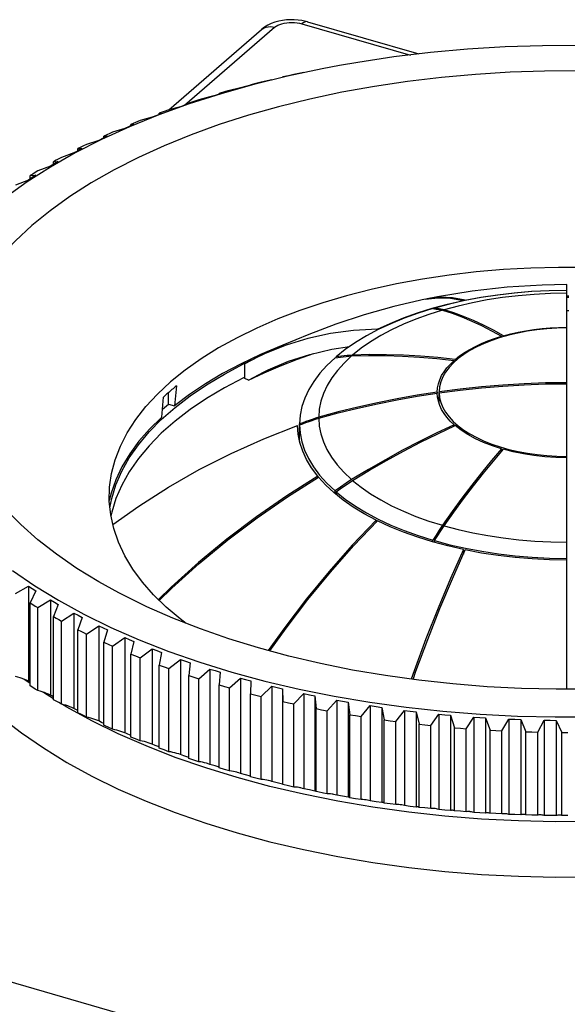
# Model space of a CAD drawing. Header units: millimetres. Extents: x 0 to 210, y 0 to 297.
# Tile 16 of 20: x 94 to 106, y 233 to 256. Entities that reach past the tile are written whole.
import ezdxf

# ---------------------------------------------------------------- set-up
doc = ezdxf.new("R2010")
doc.units = ezdxf.units.MM
doc.header["$LTSCALE"] = 19.36
doc.layers.get('0').update_dxf_attribs({"linetype": 'CONTINUOUS'})

msp = doc.modelspace()

# ---------------------------------------------------------------- linework, layer by layer
at = {"color": 7, "linetype": 'Continuous'}
for p, q in [((100.18878, 255.51257), (100.10342, 255.53081)), ((100.22563, 255.50261), (100.18878, 255.51257)), ((100.22547, 255.50266), (102.74442, 254.7755)), ((97.09589, 253.51312), (99.19173, 255.32817)), ((100.56306, 254.44235), (99.78014, 254.2759)), ((100.95019, 254.51528), (100.56306, 254.44235)), ((99.78014, 254.2759), (99.01713, 254.08775)), ((99.42155, 254.19262), (99.18622, 254.14142)), ((99.79797, 254.28568), (99.67462, 254.2579)), ((99.9218, 254.31292), (99.79797, 254.28568)), ((100.14746, 254.35808), (99.9218, 254.31292)), ((99.01713, 254.08775), (98.27648, 253.87854)), ((98.71395, 254.00838), (98.46961, 253.9509)), ((98.83259, 254.04091), (98.71395, 254.00838)), ((98.95123, 254.0728), (98.83259, 254.04091)), ((99.06542, 254.11097), (98.9491, 254.08103)), ((99.18622, 254.14142), (99.06542, 254.11097)), ((98.27648, 253.87854), (97.56049, 253.64889)), ((97.77392, 253.7419), (97.66014, 253.7053)), ((98.02661, 253.80588), (97.77392, 253.7419)), ((98.14172, 253.84147), (98.02661, 253.80588)), ((98.25682, 253.87642), (98.14172, 253.84147)), ((98.35215, 253.91734), (98.23529, 253.88326)), ((98.23529, 253.86992), (98.23529, 253.88326)), ((98.23529, 253.88326), (98.24251, 253.88103)), ((98.24251, 253.88103), (98.24969, 253.87875)), ((98.24969, 253.87875), (98.25682, 253.87642)), ((97.56049, 253.64889), (96.87141, 253.39955)), ((97.10106, 253.51497), (96.99126, 253.47545)), ((97.36141, 253.58568), (97.10106, 253.51497)), ((97.47266, 253.62423), (97.36141, 253.58568)), ((97.58392, 253.66214), (97.47266, 253.62423)), ((97.66014, 253.7053), (97.547, 253.66822)), ((97.547, 253.64963), (97.547, 253.66822)), ((97.547, 253.66822), (97.55939, 253.66624)), ((97.55939, 253.66624), (97.57169, 253.66422)), ((97.57169, 253.66422), (97.58392, 253.66214)), ((96.87141, 253.39955), (96.21139, 253.13128)), ((96.45287, 253.27075), (96.34736, 253.22841)), ((96.72016, 253.34836), (96.45287, 253.27075)), ((96.82727, 253.38977), (96.72016, 253.34836)), ((96.93437, 253.43055), (96.82727, 253.38977)), ((96.99126, 253.47545), (96.88216, 253.43545)), ((96.88216, 253.41074), (96.88216, 253.43545)), ((96.88216, 253.43545), (96.90839, 253.43306)), ((96.90839, 253.43306), (96.93437, 253.43055)), ((96.21139, 253.13128), (95.58249, 252.84494)), ((96.10464, 253.0946), (95.83114, 253.0099)), ((96.2073, 253.13875), (96.10464, 253.0946)), ((96.30995, 253.18227), (96.2073, 253.13875)), ((96.34736, 253.22841), (96.2426, 253.18561)), ((96.2426, 253.15379), (96.2426, 253.18561)), ((96.2426, 253.18561), (96.27644, 253.18401)), ((96.27644, 253.18401), (96.30995, 253.18227)), ((95.58249, 252.84494), (94.98669, 252.54142)), ((95.51652, 252.82507), (95.23756, 252.73314)), ((95.61445, 252.87185), (95.51652, 252.82507)), ((95.71237, 252.918), (95.61445, 252.87185)), ((95.69674, 252.94975), (95.63006, 252.91938)), ((95.63006, 252.87924), (95.63006, 252.91938)), ((95.63006, 252.91938), (95.68512, 252.91852)), ((95.68512, 252.91852), (95.71237, 252.918)), ((95.76376, 252.97992), (95.69674, 252.94975)), ((95.83114, 253.0099), (95.76376, 252.97992)), ((95.10964, 252.66955), (95.04624, 252.63748)), ((95.04624, 252.58763), (95.04624, 252.63748)), ((95.14328, 252.63845), (95.05035, 252.5898)), ((95.17341, 252.70144), (95.10964, 252.66955)), ((95.23756, 252.73314), (95.17341, 252.70144)), ((94.98669, 252.54142), (94.42584, 252.22166)), ((94.61303, 252.40789), (94.55268, 252.37438)), ((94.67376, 252.44123), (94.61303, 252.40789)), ((94.95742, 252.54052), (94.67376, 252.44123)), ((95.05035, 252.5898), (94.95742, 252.54052)), ((94.42584, 252.22166), (93.9017, 251.88667)), ((94.42887, 252.24173), (94.1413, 252.13496)), ((94.51655, 252.29338), (94.42887, 252.24173)), ((94.55268, 252.37438), (94.49272, 252.34069)), ((94.49272, 252.2794), (94.49272, 252.34069)), ((94.60423, 252.34439), (94.51655, 252.29338)), ((94.01451, 251.98339), (93.93232, 251.92952)), ((94.02737, 252.06503), (93.97102, 252.02982)), ((93.97102, 252.02982), (94.09669, 252.03663)), ((93.97102, 251.95496), (93.97102, 252.02982)), ((94.09669, 252.03663), (94.01451, 251.98339)), ((94.08413, 252.10008), (94.02737, 252.06503)), ((94.1413, 252.13496), (94.08413, 252.10008)), ((93.9017, 251.88667), (93.41593, 251.53749)), ((93.93232, 251.92952), (93.64161, 251.81518)), ((106.0809, 240.43012), (106.0809, 249.56905)), ((104.14376, 249.27487), (103.78335, 249.20672)), ((106.1259, 249.30764), (106.0809, 249.30764)), ((106.0809, 249.28598), (106.1259, 249.28661)), ((102.93266, 249.24657), (102.90872, 249.2397)), ((103.74922, 249.199), (103.74922, 249.20769)), ((103.79079, 249.2163), (103.79079, 249.20813)), ((103.05769, 249.0268), (103.09666, 249.02092)), ((103.09666, 249.02092), (103.09666, 249.03805)), ((103.09666, 249.02092), (103.12918, 249.01572)), ((103.12918, 249.01572), (103.16503, 249.00963)), ((103.23992, 249.01442), (103.204, 249.02088)), ((106.1259, 248.97484), (106.0809, 248.97421)), ((101.80776, 248.55907), (101.80776, 248.54305)), ((104.77283, 248.42605), (104.57666, 248.37054)), ((104.61021, 248.38003), (104.61021, 248.4005)), ((104.64918, 248.41175), (104.64918, 248.39106)), ((100.87307, 247.915), (100.87307, 247.93449)), ((101.246, 247.97566), (101.18354, 247.96965)), ((98.7849, 247.77554), (99.0424, 247.89623)), ((99.08544, 247.91904), (98.81669, 247.7766)), ((98.81669, 247.44788), (98.81669, 247.7766)), ((100.85057, 247.915), (100.91242, 247.92272)), ((103.63064, 247.8962), (103.52023, 247.79804)), ((103.53962, 247.81528), (103.53962, 247.85697)), ((103.56212, 247.87646), (103.56212, 247.83528)), ((98.89938, 247.40653), (99.24751, 247.59487)), ((98.89938, 247.40653), (99.25102, 247.57349)), ((97.27037, 247.27899), (97.23012, 246.83075)), ((98.81669, 247.47866), (98.78491, 247.46377)), ((98.89938, 247.40653), (98.81669, 247.44788)), ((97.09144, 246.87078), (97.09144, 247.12797)), ((103.15599, 247.14111), (103.15599, 247.11861)), ((103.20099, 246.87719), (103.20099, 247.14753)), ((96.93762, 246.57743), (96.97787, 247.02568)), ((96.95321, 246.75108), (97.09144, 246.87078)), ((97.09144, 246.87078), (97.23012, 246.83075)), ((103.25589, 246.74927), (103.21333, 246.84036)), ((100.12236, 246.44845), (100.05095, 246.42288)), ((100.05095, 246.40038), (100.12236, 246.42595)), ((100.05095, 246.05971), (100.05095, 246.42288)), ((100.05095, 246.40038), (100.0644, 246.20963)), ((100.48156, 246.57171), (100.40944, 246.54767)), ((100.40944, 246.52517), (100.48156, 246.54921)), ((103.17033, 246.19998), (103.56212, 246.38327)), ((103.51916, 246.47556), (103.62966, 246.37715)), ((103.53962, 246.40275), (103.53962, 246.37274)), ((100.0644, 246.20963), (100.10214, 246.0187)), ((100.05389, 246.01789), (100.05095, 246.05971)), ((104.42299, 245.58189), (104.64918, 245.84797)), ((104.61021, 245.85922), (104.61021, 245.80213)), ((100.36344, 245.45173), (100.50089, 245.26658)), ((101.60316, 245.39381), (101.2235, 245.16474)), ((99.7758, 244.7752), (100.4787, 245.21825)), ((100.46148, 245.23903), (100.46148, 245.20739)), ((101.0987, 245.08033), (100.97439, 244.99483)), ((100.99689, 244.97535), (101.1212, 245.06084)), ((101.2235, 245.16474), (101.0987, 245.08033)), ((101.1212, 245.06084), (101.246, 245.14526)), ((101.03207, 244.70263), (100.82502, 244.86905)), ((100.97439, 244.99483), (100.85057, 244.90826)), ((100.85057, 244.84852), (100.85057, 244.90826)), ((100.87307, 244.88877), (100.99689, 244.97535)), ((100.87307, 244.88877), (100.87307, 244.83043)), ((101.55661, 244.41417), (101.82365, 244.27175)), ((103.4922, 244.44106), (103.273, 244.13175)), ((101.26978, 243.66514), (101.80776, 244.23161)), ((101.77594, 244.24752), (101.77594, 244.1981)), ((103.20095, 244.02097), (103.12918, 243.9092)), ((103.16815, 243.89795), (103.23992, 244.00972)), ((103.273, 244.13175), (103.20095, 244.02097)), ((103.23992, 244.00972), (103.31197, 244.1205)), ((103.3931, 243.66432), (103.04816, 243.75692)), ((103.12918, 243.9092), (103.05769, 243.79647)), ((103.05769, 243.75436), (103.05769, 243.79647)), ((103.09666, 243.78522), (103.16815, 243.89795)), ((103.09666, 243.78522), (103.09666, 243.7439)), ((103.74922, 243.58299), (103.3931, 243.66432)), ((103.49964, 242.92545), (103.79079, 243.57438)), ((103.74922, 243.58299), (103.74922, 243.48171)), ((93.64161, 242.59394), (93.93232, 242.76049)), ((93.93232, 242.76049), (93.93232, 240.60892)), ((93.93232, 242.76049), (94.01451, 242.70726)), ((94.09669, 242.65339), (93.97102, 242.37929)), ((94.01451, 242.70726), (94.09669, 242.65339)), ((93.97102, 240.50439), (93.97102, 242.37929)), ((93.97102, 242.37929), (94.02737, 242.34408)), ((94.1413, 242.27416), (94.42887, 242.44828)), ((94.42887, 242.44828), (94.42887, 240.29671)), ((94.42887, 242.44828), (94.51655, 242.39727)), ((94.51655, 242.39727), (94.60423, 242.34562)), ((94.02737, 242.34408), (94.08413, 242.30904)), ((94.08413, 242.30904), (94.1413, 242.27416)), ((94.1413, 240.39927), (94.1413, 242.27416)), ((94.60423, 242.34562), (94.49272, 242.06843)), ((94.67376, 241.96789), (94.95742, 242.14949)), ((94.95742, 242.14949), (94.95742, 239.99792)), ((94.95742, 242.14949), (95.05035, 242.10085)), ((94.49272, 240.19353), (94.49272, 242.06843)), ((94.49272, 242.06843), (94.55268, 242.03474)), ((94.55268, 242.03474), (94.61303, 242.00123)), ((94.61303, 242.00123), (94.67376, 241.96789)), ((94.67376, 240.093), (94.67376, 241.96789)), ((95.14328, 242.05157), (95.04624, 241.77164)), ((95.05035, 242.10085), (95.14328, 242.05157)), ((95.04624, 239.89674), (95.04624, 241.77164)), ((95.04624, 241.77164), (95.10964, 241.73956)), ((95.10964, 241.73956), (95.17341, 241.70768)), ((95.17341, 241.70768), (95.23756, 241.67598)), ((95.23756, 241.67597), (95.51652, 241.86494)), ((95.51652, 241.86494), (95.51652, 239.71337)), ((95.51652, 241.86494), (95.61445, 241.8188)), ((95.61445, 241.8188), (95.71237, 241.77202)), ((95.71237, 241.77202), (95.63006, 241.48974)), ((95.23756, 239.80109), (95.23756, 241.67597)), ((95.63006, 239.61484), (95.63006, 241.48974)), ((95.83114, 241.39921), (96.10464, 241.59542)), ((96.10464, 241.59542), (96.10464, 239.44384)), ((96.10464, 241.59542), (96.2073, 241.5519)), ((96.2073, 241.5519), (96.30995, 241.50774)), ((96.30995, 241.50774), (96.2426, 241.2235)), ((95.73021, 241.44426), (95.83114, 241.39921)), ((95.83114, 239.52433), (95.83114, 241.39921)), ((96.45287, 241.13837), (96.72016, 241.34165)), ((96.72016, 241.34165), (96.72016, 239.19008)), ((96.72016, 241.34165), (96.82727, 241.30088)), ((96.82727, 241.30088), (96.93437, 241.25947)), ((96.93437, 241.25947), (96.88216, 240.97366)), ((96.2426, 239.34861), (96.2426, 241.2235)), ((96.2426, 241.2235), (96.34736, 241.18071)), ((96.34736, 241.18071), (96.45287, 241.13837)), ((96.45287, 239.26348), (96.45287, 241.13837)), ((97.10106, 240.89414), (97.36141, 241.10434)), ((97.36141, 241.10434), (97.36141, 238.95276)), ((97.36141, 241.10434), (97.47266, 241.06642)), ((97.47266, 241.06642), (97.58392, 241.02787)), ((96.88216, 239.09877), (96.88216, 240.97366)), ((96.88216, 240.97366), (96.99126, 240.93367)), ((96.99126, 240.93367), (97.10106, 240.89414)), ((97.10106, 239.01926), (97.10106, 240.89414)), ((97.58392, 241.02787), (97.547, 240.7409)), ((97.77392, 240.66722), (98.02661, 240.88413)), ((98.02661, 240.88413), (98.02661, 238.73255)), ((98.02661, 240.88413), (98.14172, 240.84918)), ((98.14172, 240.84918), (98.25682, 240.81359)), ((98.25682, 240.81359), (98.23529, 240.52586)), ((93.97102, 240.55681), (93.82504, 240.65767)), ((93.97102, 240.58343), (93.93232, 240.60892)), ((97.547, 238.866), (97.547, 240.7409)), ((97.547, 240.7409), (97.66014, 240.70381)), ((97.66014, 240.70381), (97.77392, 240.66722)), ((97.77392, 238.79233), (97.77392, 240.66722)), ((98.46961, 240.45821), (98.71395, 240.68163)), ((98.71395, 240.68163), (98.71395, 238.53006)), ((98.71395, 240.68163), (98.83259, 240.64974)), ((98.83259, 240.64974), (98.95123, 240.61721)), ((98.95123, 240.61721), (98.94514, 240.32912)), ((94.02737, 240.46922), (93.97102, 240.50443)), ((94.08413, 240.43417), (94.02737, 240.46922)), ((94.1413, 240.39929), (94.08413, 240.43417)), ((98.23529, 238.65096), (98.23529, 240.52586)), ((98.23529, 240.52586), (98.35215, 240.49178)), ((98.35215, 240.49178), (98.46961, 240.45821)), ((98.46961, 238.58333), (98.46961, 240.45821)), ((99.18622, 240.2677), (99.42155, 240.49739)), ((99.42155, 240.49739), (99.42155, 238.34582)), ((99.42155, 240.49739), (99.5434, 240.46865)), ((99.5434, 240.46865), (99.66524, 240.43927)), ((99.66524, 240.43927), (99.67462, 240.15122)), ((99.66524, 240.43927), (99.66524, 238.2877)), ((94.55268, 240.15988), (94.49272, 240.19356)), ((94.61303, 240.12636), (94.55268, 240.15988)), ((98.94514, 238.45422), (98.94514, 240.32912)), ((98.94514, 240.32912), (99.06542, 240.29814)), ((99.06542, 240.29814), (99.18622, 240.2677)), ((99.18622, 238.39281), (99.18622, 240.2677)), ((99.67462, 238.27632), (99.67462, 240.15122)), ((99.67462, 240.15122), (99.79797, 240.12344)), ((99.9218, 240.0962), (100.14746, 240.33193)), ((100.14746, 240.33193), (100.14746, 238.18035)), ((100.14746, 240.33193), (100.27218, 240.30641)), ((100.27218, 240.30641), (100.3969, 240.28027)), ((100.3969, 240.28027), (100.42172, 239.99266)), ((100.3969, 240.28027), (100.3969, 238.12869)), ((100.67432, 239.94418), (100.88969, 240.18568)), ((100.88969, 240.18568), (100.88969, 238.03411)), ((100.88969, 240.18568), (101.01695, 240.16347)), ((101.01695, 240.16347), (101.1442, 240.14062)), ((94.67376, 240.09303), (94.61303, 240.12636)), ((99.79797, 240.12344), (99.9218, 240.0962)), ((99.9218, 238.22131), (99.9218, 240.0962)), ((100.42172, 238.11776), (100.42172, 239.99266)), ((100.42172, 239.99266), (100.5478, 239.96814)), ((100.5478, 239.96814), (100.67432, 239.94418)), ((100.67432, 238.06929), (100.67432, 239.94418)), ((101.1442, 240.14062), (101.1442, 237.98905)), ((101.1442, 240.14062), (101.18439, 239.85386)), ((101.44171, 239.81206), (101.64622, 240.05906)), ((101.64622, 240.05906), (101.64622, 237.90749)), ((101.64622, 240.05906), (101.77566, 240.04021)), ((101.77566, 240.04021), (101.9051, 240.02072)), ((101.9051, 240.02072), (101.9051, 237.86915)), ((101.9051, 240.02072), (101.96054, 239.73522)), ((102.22189, 239.7002), (102.41496, 239.95241)), ((102.41496, 239.95241), (102.41496, 237.80084)), ((102.41496, 239.95241), (102.54623, 239.93697)), ((102.54623, 239.93697), (102.6775, 239.9209)), ((95.10964, 239.8647), (95.04624, 239.89677)), ((95.17341, 239.83281), (95.10964, 239.8647)), ((95.23756, 239.80111), (95.17341, 239.83281)), ((95.95566, 239.42508), (95.3584, 239.71818)), ((95.58182, 239.68204), (95.51652, 239.71337)), ((101.18439, 239.85387), (101.31287, 239.83268)), ((101.18439, 237.97897), (101.18439, 239.85386)), ((101.31287, 239.83268), (101.44171, 239.81206)), ((101.44171, 237.93717), (101.44171, 239.81206)), ((101.96054, 237.86032), (101.96054, 239.73522)), ((101.96054, 239.73522), (102.09106, 239.71743)), ((102.09106, 239.71743), (102.22189, 239.7002)), ((102.6775, 239.9209), (102.6775, 237.76932)), ((102.6775, 239.9209), (102.74805, 239.63704)), ((103.01271, 239.60892), (103.19381, 239.86602)), ((103.19381, 239.86602), (103.19381, 237.71445)), ((103.19381, 239.86602), (103.32655, 239.85404)), ((103.32655, 239.85404), (103.45929, 239.84142)), ((103.45929, 239.84142), (103.45929, 237.68985)), ((103.45929, 239.84142), (103.54475, 239.55961)), ((103.81199, 239.53845), (103.98064, 239.80014)), ((103.98064, 239.80014), (103.98064, 237.64856)), ((103.98064, 239.80014), (104.11448, 239.79164)), ((104.11448, 239.79164), (104.24833, 239.78252)), ((104.24833, 239.78252), (104.24833, 237.63094)), ((104.24833, 239.78252), (104.34847, 239.50313)), ((104.61756, 239.48899), (104.77328, 239.75493)), ((104.77328, 239.75493), (104.77328, 237.60335)), ((104.77328, 239.75493), (104.90787, 239.74995)), ((104.90787, 239.74995), (105.04245, 239.74434)), ((105.04245, 239.74434), (105.04245, 237.59276)), ((105.04245, 239.74434), (105.157, 239.46777)), ((105.4272, 239.46069), (105.56957, 239.73052)), ((105.56957, 239.73052), (105.56957, 237.57895)), ((105.56957, 239.73052), (105.70453, 239.72907)), ((105.70453, 239.72907), (105.83948, 239.72699)), ((105.83948, 239.72699), (105.83948, 237.57542)), ((105.83948, 239.72699), (105.96812, 239.4536)), ((95.63006, 239.65912), (95.58182, 239.68204)), ((95.83114, 239.52435), (95.73021, 239.56939)), ((102.22189, 237.82532), (102.22189, 239.7002)), ((102.74805, 237.76215), (102.74805, 239.63704)), ((102.74805, 239.63704), (102.88025, 239.62269)), ((102.88025, 239.62269), (103.01271, 239.60892)), ((103.01271, 237.73403), (103.01271, 239.60892)), ((103.54475, 237.68471), (103.54475, 239.55961)), ((103.54475, 239.55961), (103.67828, 239.54874)), ((103.67828, 239.54874), (103.81199, 239.53845)), ((103.81199, 237.66356), (103.81199, 239.53845)), ((104.34847, 237.62824), (104.34847, 239.50313)), ((104.34847, 239.50313), (104.48295, 239.49577)), ((104.48295, 239.49577), (104.61756, 239.48899)), ((104.61756, 237.61411), (104.61756, 239.48899)), ((96.58485, 239.14919), (95.95566, 239.42508)), ((96.14433, 239.42665), (96.10464, 239.44384)), ((96.2415, 239.38505), (96.14433, 239.42665)), ((96.34736, 239.30584), (96.2426, 239.34864)), ((96.45287, 239.2635), (96.34736, 239.30584)), ((105.157, 237.59287), (105.157, 239.46777)), ((105.157, 239.46777), (105.29207, 239.46393)), ((105.29207, 239.46393), (105.4272, 239.46069)), ((105.4272, 237.5858), (105.4272, 239.46069)), ((105.96812, 237.57871), (105.96812, 239.4536)), ((105.96812, 239.4536), (106.1034, 239.45331)), ((97.244, 238.89137), (96.58485, 239.14919)), ((96.72016, 239.19008), (96.69969, 239.19835)), ((96.79158, 239.16233), (96.72016, 239.19008)), ((96.88216, 239.12764), (96.79158, 239.16233)), ((96.99126, 239.0588), (96.88216, 239.0988)), ((97.10106, 239.01928), (96.99126, 239.0588)), ((97.93102, 238.65243), (97.244, 238.89137)), ((97.36141, 238.95276), (97.32178, 238.96766)), ((97.43559, 238.92692), (97.36141, 238.95276)), ((97.54683, 238.88883), (97.43559, 238.92692)), ((97.66014, 238.82895), (97.547, 238.86604)), ((97.77392, 238.79236), (97.66014, 238.82895)), ((98.64375, 238.43313), (97.93102, 238.65243)), ((98.14172, 238.69689), (98.02661, 238.73255)), ((98.23529, 238.66849), (98.14172, 238.69689)), ((98.35215, 238.61692), (98.23529, 238.65099)), ((98.46961, 238.58335), (98.35215, 238.61692)), ((98.83259, 238.49745), (98.71395, 238.53006)), ((98.94514, 238.46726), (98.83259, 238.49745)), ((99.06542, 238.42328), (98.94514, 238.45425)), ((99.18622, 238.39284), (99.06542, 238.42328)), ((99.5434, 238.31637), (99.42155, 238.34582)), ((99.66524, 238.2877), (99.5434, 238.31637)), ((99.79797, 238.24858), (99.67462, 238.27636)), ((99.9218, 238.22133), (99.79797, 238.24858)), ((100.27218, 238.15413), (100.14746, 238.18035)), ((100.3969, 238.12869), (100.27218, 238.15413)), ((100.40077, 238.13185), (100.3969, 238.12869)), ((100.67432, 238.06932), (100.58993, 238.08523)), ((101.01695, 238.01118), (100.88969, 238.03411)), ((101.1442, 237.98905), (101.01695, 238.01118)), ((101.15046, 237.99233), (101.1442, 237.98905)), ((101.31287, 237.95782), (101.18439, 237.979)), ((101.44171, 237.9372), (101.31287, 237.95782)), ((101.77566, 237.88792), (101.64622, 237.90749)), ((101.9051, 237.86915), (101.77566, 237.88792)), ((102.09106, 237.84256), (101.96054, 237.86036)), ((102.22189, 237.82534), (102.09106, 237.84256)), ((102.54623, 237.78469), (102.41496, 237.80084)), ((102.6775, 237.76932), (102.54623, 237.78469)), ((102.88025, 237.74783), (102.74805, 237.76218)), ((103.01271, 237.73405), (102.88025, 237.74783)), ((103.32655, 237.70176), (103.19381, 237.71445)), ((103.45929, 237.68985), (103.32655, 237.70176)), ((103.67828, 237.67388), (103.54475, 237.68475)), ((103.81199, 237.66359), (103.67828, 237.67388)), ((104.11448, 237.63936), (103.98064, 237.64856)), ((104.24833, 237.63094), (104.11448, 237.63936)), ((104.48295, 237.62091), (104.34847, 237.62827)), ((104.61756, 237.61413), (104.48295, 237.62091)), ((104.90787, 237.59766), (104.77328, 237.60335)), ((105.04245, 237.59276), (104.90787, 237.59766)), ((105.29207, 237.58907), (105.157, 237.5929)), ((105.4272, 237.58582), (105.29207, 237.58907)), ((105.70453, 237.57679), (105.56957, 237.57895)), ((105.83948, 237.57542), (105.70453, 237.57679)), ((106.1034, 237.57845), (105.96812, 237.57874))]:
    msp.add_line(p, q, dxfattribs=at)
at = {"color": 9, "linetype": 'Continuous'}
for p, q in [((97.45424, 253.61788), (99.48632, 255.37772)), ((100.10066, 255.46002), (102.55148, 254.75253)), ((109.18115, 229.29568), (79.7118, 237.80275))]:
    msp.add_line(p, q, dxfattribs=at)
at = {"color": 7, "linetype": 'Continuous'}
for points in [[(100.10342, 255.53081), (100.01683, 255.54302), (99.92943, 255.54939), (99.84149, 255.55002), (99.75351, 255.54488), (99.66595, 255.53383), (99.57939, 255.51665), (99.49374, 255.49278), (99.41124, 255.46222), (99.33289, 255.42479), (99.26118, 255.38139), (99.19866, 255.33409), (99.19189, 255.32831)], [(111.25662, 254.51528), (110.57352, 254.62959), (109.75387, 254.74352), (108.92272, 254.8343), (108.08273, 254.90162), (107.23654, 254.94529), (106.38684, 254.96516), (105.53628, 254.96118), (104.68752, 254.93336), (103.84322, 254.8818), (103.00602, 254.80664), (102.17854, 254.70813), (101.36336, 254.58658), (100.95019, 254.51528)], [(106.36461, 254.39268), (105.58124, 254.38902), (104.79951, 254.3634), (104.02189, 254.3159), (103.25081, 254.24668), (102.48871, 254.15596), (101.73798, 254.044), (101.00099, 253.91118), (100.28005, 253.7579), (99.57744, 253.58466), (98.89536, 253.39199), (98.23596, 253.1805), (97.60132, 252.95085), (96.99343, 252.70378), (96.41421, 252.44005), (95.86548, 252.1605), (95.34896, 251.86601), (94.86627, 251.5575), (94.41895, 251.23595), (94.00839, 250.90237)], [(99.67462, 254.2579), (99.67304, 254.25673), (99.67147, 254.25556), (99.66991, 254.25437), (99.66835, 254.25317), (99.66679, 254.25196), (99.66524, 254.25074)], [(98.46961, 253.9509), (98.43039, 253.93977), (98.35215, 253.91734)], [(98.94514, 254.08), (98.94617, 254.07883), (98.94719, 254.07765), (98.9482, 254.07646), (98.94922, 254.07525), (98.95023, 254.07403), (98.95123, 254.0728)], [(95.04624, 252.63748), (95.12724, 252.63833), (95.14328, 252.63845)], [(94.49272, 252.34069), (94.58579, 252.34382), (94.60423, 252.34439)], [(95.96883, 242.60608), (95.51752, 242.85585), (95.02338, 243.1598), (94.56409, 243.47712), (94.14111, 243.80682), (93.75576, 244.14785), (93.40927, 244.49916), (93.10272, 244.85963), (92.83707, 245.22813), (92.61317, 245.60349), (92.43171, 245.98454), (92.29327, 246.37008), (92.19829, 246.75889), (92.14705, 247.14976), (92.13973, 247.54144), (92.17634, 247.93271), (92.25678, 248.32234), (92.38078, 248.7091), (92.54795, 249.09178), (92.75778, 249.46916), (93.00959, 249.84006), (93.3026, 250.20333), (93.63589, 250.5578), (94.00839, 250.90237)], [(106.52016, 249.95388), (105.89499, 249.95702), (105.27058, 249.94129), (104.6492, 249.90674), (104.03314, 249.85349), (103.42463, 249.78174), (102.82589, 249.69175), (102.23911, 249.58385), (101.66644, 249.45843), (101.10995, 249.31595), (100.57168, 249.15693), (100.0536, 248.98195), (99.55759, 248.79165), (99.08547, 248.58673), (98.63896, 248.36792), (98.21968, 248.13603), (97.82917, 247.89191), (97.46885, 247.63645), (97.14004, 247.37057)], [(106.0809, 249.56907), (105.52263, 249.55837), (104.73433, 249.50947), (103.94866, 249.42099), (103.16284, 249.29214), (102.93265, 249.24662)], [(102.88601, 249.23691), (103.17506, 249.27237), (103.45807, 249.26167), (103.74922, 249.20769)], [(103.79079, 249.2163), (103.49964, 249.27028), (103.21663, 249.28098), (102.93266, 249.24657)], [(106.0809, 249.37138), (105.71038, 249.3645), (105.34514, 249.34572), (104.98447, 249.31515), (104.63085, 249.27326), (104.28631, 249.22053), (103.95118, 249.15726), (103.62655, 249.0839), (103.31197, 249.00041)], [(103.79079, 249.2163), (104.15042, 249.28348), (104.52078, 249.33961), (104.90062, 249.38419), (105.28835, 249.41673), (105.6823, 249.43681), (106.0809, 249.44407)], [(106.0809, 249.43786), (105.68089, 249.4305), (105.28543, 249.41012), (104.89601, 249.37706), (104.5147, 249.33177), (104.14376, 249.27487)], [(102.886, 249.23696), (102.17552, 249.07143), (101.50626, 248.88324), (100.86596, 248.67276), (100.25675, 248.44369), (99.67519, 248.19756), (99.08541, 247.91909)], [(103.04499, 249.03284), (103.39089, 249.1258), (103.74922, 249.20769)], [(103.78335, 249.20672), (103.43379, 249.1276), (103.09666, 249.03805)], [(103.273, 248.98916), (102.96481, 248.89255), (102.67137, 248.78682), (102.39194, 248.67177), (102.128, 248.54803), (101.88044, 248.41598), (101.65027, 248.27621), (101.43905, 248.1296), (101.246, 247.97566)], [(101.80776, 248.55907), (102.09342, 248.69205), (102.39567, 248.81568), (102.71306, 248.92936), (103.04499, 249.03284)], [(103.05769, 249.0268), (102.72605, 248.92292), (102.40896, 248.80871), (102.10781, 248.68474), (101.82342, 248.55141)], [(103.204, 249.02088), (103.16815, 249.02697), (103.13237, 249.03269), (103.09666, 249.03805)], [(103.16503, 249.00963), (103.20095, 249.00317), (103.23694, 248.99635), (103.273, 248.98916)], [(103.31197, 249.00041), (103.27591, 249.0076), (103.23992, 249.01442)], [(103.273, 248.98916), (103.4922, 248.9188), (103.71295, 248.83731)], [(103.75192, 248.84856), (103.53117, 248.93005), (103.31197, 249.00041)], [(103.71295, 248.83731), (103.93531, 248.74465), (104.15907, 248.64092), (104.38401, 248.52621), (104.61021, 248.4005)], [(104.64918, 248.41175), (104.42299, 248.53746), (104.19804, 248.65217), (103.97428, 248.7559), (103.75192, 248.84856)], [(104.64918, 248.41175), (104.81438, 248.45521), (104.98486, 248.49337), (105.15993, 248.52607), (105.33896, 248.55318), (105.52127, 248.57458), (105.70617, 248.59017), (105.89297, 248.59985), (106.0809, 248.60357)], [(101.80776, 248.55907), (101.26978, 248.53058), (100.74684, 248.46113), (100.23824, 248.35053), (99.74608, 248.19933), (99.27246, 248.00808)], [(101.82342, 248.55141), (101.55665, 248.40911), (101.30866, 248.25847), (101.08047, 248.10004), (100.87307, 247.93449)], [(103.56212, 247.87646), (103.66211, 247.95567), (103.77193, 248.03153), (103.89112, 248.10372), (104.01922, 248.17197), (104.15572, 248.23601), (104.3001, 248.29561), (104.4518, 248.35051), (104.61021, 248.4005)], [(106.0809, 248.58749), (105.85369, 248.58215), (105.62836, 248.56796), (105.40628, 248.54505), (105.1888, 248.5136), (104.97726, 248.47384), (104.77283, 248.42605)], [(99.71014, 248.21235), (99.63591, 248.18469), (99.17128, 247.98945)], [(99.24751, 247.59487), (99.34157, 247.64063), (99.80151, 247.83539), (100.27987, 247.991), (100.77461, 248.10688), (101.17621, 248.16651)], [(104.57666, 248.37054), (104.38982, 248.30762), (104.2133, 248.23764), (104.04817, 248.16104), (103.89541, 248.07825), (103.75595, 247.98979), (103.63064, 247.8962)], [(99.17128, 247.98945), (98.73012, 247.78105), (98.314, 247.5601), (97.92433, 247.32751), (97.56328, 247.08453), (97.23012, 246.83075)], [(99.25102, 247.57349), (99.61824, 247.73189), (100.00071, 247.88173), (100.36619, 248.01122)], [(101.2235, 247.95618), (101.05342, 247.79564), (100.90507, 247.63085), (100.77808, 247.46131), (100.67312, 247.28807), (100.59079, 247.11193), (100.53122, 246.93339), (100.49482, 246.75348), (100.48156, 246.57171)], [(101.18354, 247.96965), (101.1212, 247.9633), (101.05899, 247.95661), (100.99689, 247.94957), (100.93492, 247.9422), (100.87307, 247.93449)], [(100.91242, 247.92272), (100.97439, 247.93009), (101.03649, 247.93712), (101.0987, 247.94381), (101.16104, 247.95016), (101.2235, 247.95618)], [(101.2235, 247.95618), (101.60316, 247.96605), (101.98551, 247.96535), (102.37065, 247.95408), (102.75822, 247.93225), (103.14783, 247.89989), (103.53962, 247.85697)], [(103.56212, 247.87646), (103.17033, 247.91937), (102.78072, 247.95174), (102.39315, 247.97357), (102.00801, 247.98484), (101.62566, 247.98553), (101.246, 247.97566)], [(96.92949, 246.5205), (97.23852, 246.79303), (97.57981, 247.05575), (97.95228, 247.30767), (98.35441, 247.54791), (98.7849, 247.77554)], [(100.85057, 247.915), (100.66753, 247.74242), (100.50722, 247.5644), (100.37028, 247.38169), (100.25722, 247.19503), (100.16848, 247.00522), (100.10433, 246.81284), (100.06505, 246.61843), (100.05095, 246.42288)], [(103.15599, 247.14111), (103.16337, 247.23472), (103.18263, 247.32787), (103.21366, 247.42019), (103.25635, 247.51132), (103.31052, 247.60091), (103.37596, 247.68861), (103.45242, 247.77408), (103.53962, 247.85697)], [(103.52023, 247.79804), (103.42539, 247.69591), (103.34668, 247.59041), (103.28456, 247.48219), (103.2394, 247.37187), (103.21149, 247.26009), (103.20099, 247.14753)], [(95.76662, 245.04447), (95.80583, 245.30327), (95.88743, 245.6132), (96.00632, 245.9201), (96.16204, 246.22285), (96.35404, 246.52034), (96.58162, 246.8115), (96.84394, 247.09525), (97.14004, 247.37057)], [(98.78491, 247.46377), (98.35437, 247.23611), (97.95221, 246.99585), (97.57974, 246.74394), (97.23847, 246.48122), (96.92946, 246.2087), (96.65402, 245.92734), (96.41296, 245.6382), (96.20735, 245.3423), (96.03774, 245.04073), (95.90496, 244.73458), (95.80928, 244.42497), (95.79321, 244.33857)], [(97.27037, 247.27899), (97.24491, 247.2582), (97.21964, 247.23735), (97.19457, 247.21644), (97.1697, 247.19547), (97.14502, 247.17445), (97.12055, 247.15336)], [(106.0809, 247.3515), (105.59869, 247.34538), (105.11718, 247.3281), (104.63621, 247.29964), (104.1563, 247.26004), (103.67794, 247.20934), (103.20099, 247.14753)], [(103.20099, 247.12503), (103.67794, 247.18684), (104.1563, 247.23754), (104.63621, 247.27714), (105.11718, 247.3056), (105.59869, 247.32288), (106.0809, 247.329)], [(97.12055, 247.15336), (97.09627, 247.13222), (97.07219, 247.11102), (97.04831, 247.08977), (97.02463, 247.06846), (97.00115, 247.0471), (96.97787, 247.02568)], [(103.15599, 247.14111), (102.7036, 247.07093), (102.25371, 246.99082), (101.80618, 246.90077), (101.36146, 246.80086), (100.91997, 246.69118), (100.48156, 246.57171)], [(100.48156, 246.54921), (100.91997, 246.66868), (101.36146, 246.77836), (101.80618, 246.87827), (102.25371, 246.96832), (102.7036, 247.04843), (103.15599, 247.11861)], [(103.21333, 246.84036), (103.18245, 246.93252), (103.16332, 247.0254), (103.15599, 247.11861)], [(103.20099, 247.06637), (103.18262, 247.01172), (103.17436, 246.97177)], [(103.20099, 247.12503), (103.21141, 247.01291), (103.23915, 246.90148)], [(103.23915, 246.90148), (103.28405, 246.79142), (103.34589, 246.68333), (103.42441, 246.57783), (103.51916, 246.47556)], [(103.53962, 246.40275), (103.45208, 246.48599), (103.37545, 246.57174), (103.30998, 246.65961), (103.25589, 246.74927)], [(95.77062, 244.52885), (95.80927, 244.73668), (95.90494, 245.04628), (96.03772, 245.35245), (96.20733, 245.65403), (96.41295, 245.94996), (96.65403, 246.23912), (96.92949, 246.5205)], [(95.83549, 244.14853), (96.4205, 244.56545), (97.09029, 244.99351), (97.78631, 245.39079), (98.50558, 245.75569), (99.24513, 246.08661), (100.00595, 246.38409)], [(96.93762, 246.57743), (96.66463, 246.30628), (96.4243, 246.02845), (96.21628, 245.74342), (96.04164, 245.45276), (95.90127, 245.15753)], [(100.05756, 245.99933), (100.0195, 246.19189), (100.00595, 246.38409)], [(100.40944, 246.54767), (100.33746, 246.52332), (100.26562, 246.49867), (100.19392, 246.47371), (100.12236, 246.44845)], [(100.12236, 246.42595), (100.19392, 246.45121), (100.26562, 246.47617), (100.33746, 246.50082), (100.40944, 246.52517)], [(100.48156, 246.54921), (100.49425, 246.37124), (100.5295, 246.194), (100.58748, 246.01724), (100.66842, 245.84169), (100.7727, 245.66765), (100.90006, 245.49617), (101.0502, 245.32867), (101.2235, 245.16474)], [(103.53962, 246.40275), (103.14783, 246.21947), (102.75822, 246.02689), (102.37065, 245.82496), (101.98551, 245.61386), (101.60316, 245.39381)], [(104.61021, 245.85922), (104.40052, 245.92695), (104.20305, 246.00332), (104.01921, 246.08776), (103.85032, 246.17968), (103.69759, 246.27842), (103.56212, 246.38327)], [(103.62966, 246.37715), (103.75524, 246.28325), (103.89512, 246.19447), (104.04845, 246.11138), (104.21422, 246.03452), (104.39143, 245.96435), (104.57899, 245.9013)], [(101.246, 245.14526), (101.62566, 245.37433), (102.00801, 245.59438), (102.39315, 245.80547), (102.78072, 246.00741), (103.17033, 246.19998)], [(100.46148, 245.23903), (100.32195, 245.42654), (100.2083, 245.61635), (100.12036, 245.8074), (100.05756, 245.99933)], [(100.10214, 246.0187), (100.16431, 245.82856), (100.25123, 245.63949), (100.36344, 245.45173)], [(104.61021, 245.85922), (104.38401, 245.59314), (104.15907, 245.31823), (103.93531, 245.03439), (103.71295, 244.74191), (103.4922, 244.44106)], [(104.57899, 245.9013), (104.77577, 245.84575), (104.98059, 245.79802), (105.19222, 245.7584), (105.40938, 245.72713), (105.63077, 245.7044), (105.85507, 245.69035), (106.0809, 245.68507)], [(106.0809, 245.65615), (105.83157, 245.66239), (105.58419, 245.67916), (105.34053, 245.70633), (105.10235, 245.74371), (104.87135, 245.79104), (104.64918, 245.84797)], [(103.31197, 244.1205), (103.53117, 244.42981), (103.75192, 244.73066), (103.97428, 245.02314), (104.19804, 245.30698), (104.42299, 245.58189)], [(100.50089, 245.26658), (100.66332, 245.08515), (100.85057, 244.90826)], [(95.85607, 244.05597), (95.78697, 244.36666), (95.7555, 244.67886), (95.7618, 244.99145), (95.76662, 245.04447)], [(95.90127, 245.15753), (95.79542, 244.85873), (95.75572, 244.68968)], [(100.46148, 245.23903), (99.75857, 244.79598), (99.07532, 244.32355), (98.4108, 243.82103), (97.76777, 243.29057), (97.14895, 242.73435), (96.86419, 242.45571)], [(100.82502, 244.86905), (100.64043, 245.04114), (100.4787, 245.21825)], [(101.246, 245.14526), (101.43886, 244.99157), (101.65012, 244.8448), (101.88037, 244.70497), (102.12813, 244.57282), (102.39242, 244.44894), (102.6721, 244.33381), (102.96547, 244.22813), (103.273, 244.13175)], [(100.87307, 244.88877), (101.08033, 244.72333), (101.30849, 244.56491), (101.55661, 244.41417)], [(96.88345, 242.43691), (97.16617, 242.71356), (97.78499, 243.26978), (98.42803, 243.80024), (99.09254, 244.30277), (99.7758, 244.7752)], [(101.77594, 244.24752), (101.50867, 244.3911), (101.26043, 244.54297), (101.03207, 244.70263)], [(101.77594, 244.24752), (101.23796, 243.68105), (100.71502, 243.08866), (100.20642, 242.46946), (99.71426, 241.8261), (99.34195, 241.30344)], [(103.04816, 243.75692), (102.71582, 243.8604), (102.39744, 243.97432), (102.09433, 244.09823), (101.80776, 244.23161)], [(101.82365, 244.27175), (102.10849, 244.13823), (102.40996, 244.01417), (102.7268, 243.90009), (103.05769, 243.79647)], [(97.49093, 241.9171), (97.35569, 242.01721), (97.03765, 242.28634), (96.75269, 242.56459), (96.50185, 242.85093), (96.28605, 243.14432), (96.10607, 243.44368), (95.96257, 243.74794), (95.85607, 244.05597)], [(103.31197, 244.1205), (103.63266, 244.03552), (103.9624, 243.96134), (104.30164, 243.8978), (104.64835, 243.8453), (105.00111, 243.80409), (105.35844, 243.7743), (105.71822, 243.75623), (106.0809, 243.74954)], [(103.09666, 243.78522), (103.44159, 243.69375), (103.79813, 243.6135)], [(99.37813, 241.29366), (99.74608, 241.81019), (100.23824, 242.45355), (100.74684, 243.07275), (101.26978, 243.66514)], [(103.74922, 243.58299), (103.45807, 242.93406), (103.17506, 242.26151), (102.8998, 241.56435), (102.63345, 240.84555), (102.568, 240.65723)], [(106.0809, 243.34661), (105.68964, 243.35362), (105.30008, 243.37316), (104.91383, 243.40517), (104.53249, 243.44951), (104.15763, 243.50598), (103.79079, 243.57438)], [(103.79813, 243.6135), (104.16321, 243.54508), (104.53689, 243.4885), (104.9171, 243.44408), (105.30224, 243.41201), (105.69071, 243.39242), (106.0809, 243.3854)], [(93.57334, 243.11261), (94.07206, 242.76803), (94.60867, 242.43797), (95.18147, 242.12345), (95.78863, 241.8255), (96.4282, 241.54506), (97.09817, 241.28301), (97.79646, 241.04016), (98.52086, 240.81727), (99.26912, 240.61504), (100.03889, 240.4341), (100.82777, 240.27502), (101.63328, 240.13829), (102.45294, 240.02436), (103.28409, 239.93359), (104.12408, 239.86626), (104.97027, 239.8226), (105.81997, 239.80273), (106.67053, 239.80671)], [(102.61051, 240.65132), (102.67502, 240.83694), (102.94138, 241.55574), (103.21663, 242.2529), (103.49964, 242.92545)], [(109.7181, 240.66572), (108.956, 240.57499), (108.18492, 240.50577), (107.4073, 240.45828), (106.62557, 240.43266), (105.8422, 240.429), (105.05966, 240.44731), (104.2804, 240.48752), (103.50688, 240.54952), (102.74153, 240.63311), (101.98676, 240.73803), (101.24495, 240.86393), (100.51843, 241.01044), (99.80949, 241.17708), (99.12034, 241.36333), (98.45317, 241.56861), (97.81007, 241.79227), (97.19306, 242.03361), (96.60407, 242.29187), (96.04498, 242.56624), (95.96883, 242.60608)], [(95.63006, 241.48974), (95.66336, 241.47453), (95.73021, 241.44426)], [(93.93232, 240.60892), (93.88711, 240.6309), (93.84056, 240.65146), (93.79265, 240.67062), (93.74347, 240.68831), (93.69314, 240.70445), (93.64161, 240.71905)], [(94.42887, 240.29671), (94.38415, 240.31751), (94.3381, 240.33686), (94.2907, 240.35477), (94.24205, 240.37118), (94.19226, 240.38601), (94.1413, 240.39927)], [(94.49272, 240.21347), (94.2671, 240.35225), (94.2379, 240.37242)], [(94.49272, 240.25897), (94.45811, 240.27937), (94.42887, 240.29671)], [(94.95742, 239.99792), (94.91331, 240.01756), (94.86789, 240.03571), (94.82114, 240.05239), (94.77315, 240.06754), (94.72404, 240.08106), (94.67376, 240.093)], [(95.3584, 239.71818), (94.79496, 240.02756), (94.69787, 240.08728)], [(95.04624, 239.95073), (94.98841, 239.98137), (94.95742, 239.99792)], [(93.3247, 239.79446), (93.7765, 239.44224), (94.26717, 239.10328), (94.795, 238.77858), (95.35849, 238.46922), (95.9557, 238.1761), (96.58492, 237.90023), (97.24402, 237.6424), (97.93106, 237.40349), (98.64375, 237.18417), (99.37997, 236.98522), (100.13729, 236.80718), (100.91343, 236.6507), (101.70586, 236.51617), (102.51216, 236.40413), (103.32973, 236.31481), (104.15605, 236.24861), (104.98848, 236.20562), (105.82443, 236.1861), (106.66125, 236.18998)], [(95.51652, 239.71337), (95.47314, 239.73187), (95.42847, 239.74884), (95.38249, 239.76431), (95.3353, 239.7782), (95.287, 239.79046), (95.23756, 239.80109)], [(95.73021, 239.56939), (95.66336, 239.59967), (95.63006, 239.61488)], [(96.10464, 239.44384), (96.0621, 239.46121), (96.01831, 239.47703), (95.97323, 239.4913), (95.92697, 239.50398), (95.87961, 239.51498), (95.83114, 239.52433)], [(96.69969, 239.19835), (96.67859, 239.20635), (96.6358, 239.22102), (96.59174, 239.23413), (96.54652, 239.24561), (96.50025, 239.25538), (96.45287, 239.26348)], [(97.32178, 238.96766), (97.27923, 238.98153), (97.23632, 238.9935), (97.19228, 239.00381), (97.1472, 239.01239), (97.10106, 239.01926)], [(97.97104, 238.75197), (97.94685, 238.7592), (97.9052, 238.77007), (97.86245, 238.77924), (97.8187, 238.78665), (97.77392, 238.79233)], [(98.02661, 238.73255), (97.98731, 238.74671), (97.97104, 238.75197)], [(114.50776, 238.72993), (113.80335, 238.504), (113.07471, 238.29818), (112.32414, 238.11311), (111.554, 237.94937), (110.7667, 237.80749), (109.96474, 237.6879), (109.15064, 237.59098), (108.32695, 237.51704), (107.49628, 237.4663), (106.66123, 237.43894), (105.82444, 237.43503), (104.98852, 237.45458), (104.1561, 237.49754), (103.32979, 237.56377), (102.51221, 237.65306), (101.70592, 237.76513), (100.91346, 237.89963), (100.13733, 238.05613), (99.37996, 238.23415), (98.64375, 238.43313)], [(98.64545, 238.5523), (98.63683, 238.55465), (98.59655, 238.56444), (98.55522, 238.57251), (98.51291, 238.5788), (98.46961, 238.58333)], [(98.71395, 238.53006), (98.67595, 238.54319), (98.64545, 238.5523)], [(99.34305, 238.36948), (99.30848, 238.37719), (99.26867, 238.3842), (99.22793, 238.3894), (99.18622, 238.39281)], [(99.42155, 238.34582), (99.38495, 238.35798), (99.34727, 238.36843), (99.34305, 238.36948)], [(99.66858, 238.29186), (99.6682, 238.29189), (99.6667, 238.29079), (99.66524, 238.2877)], [(100.06163, 238.20434), (100.03904, 238.20882), (100.00086, 238.21481), (99.96179, 238.21897), (99.9218, 238.22131)], [(100.14746, 238.18035), (100.11236, 238.19158), (100.07623, 238.20106), (100.06163, 238.20434)], [(100.40683, 238.13287), (100.40474, 238.13303), (100.40077, 238.13185)], [(100.42172, 238.11776), (100.41732, 238.12462), (100.41302, 238.12945), (100.40883, 238.13224), (100.40683, 238.13287)], [(100.58993, 238.08523), (100.4637, 238.10956), (100.42172, 238.1178)], [(100.79911, 238.05755), (100.78621, 238.0598), (100.74978, 238.06481), (100.71249, 238.06797), (100.67432, 238.06929)], [(100.88969, 238.03411), (100.8562, 238.04444), (100.82171, 238.05299), (100.79911, 238.05755)], [(101.1618, 237.99335), (101.15689, 237.99365), (101.15046, 237.99233)], [(101.18439, 237.97897), (101.17726, 237.98567), (101.1703, 237.99036), (101.16351, 237.993), (101.1618, 237.99335)], [(101.55319, 237.92975), (101.54796, 237.93054), (101.51337, 237.93462), (101.47796, 237.93683), (101.44171, 237.93717)], [(101.64622, 237.90749), (101.61441, 237.91696), (101.58167, 237.92464), (101.55319, 237.92975)], [(101.93113, 237.87379), (101.9226, 237.87414), (101.91373, 237.87263), (101.9051, 237.86915)], [(101.96054, 237.86032), (101.95071, 237.86681), (101.94111, 237.87127), (101.93113, 237.87379)], [(102.32166, 237.82146), (102.28954, 237.82459), (102.25611, 237.82589), (102.22189, 237.82532)], [(102.41496, 237.80084), (102.38493, 237.8095), (102.35402, 237.81634), (102.32166, 237.82146)], [(102.71245, 237.77456), (102.69977, 237.77484), (102.68848, 237.77306), (102.6775, 237.76932)], [(102.74805, 237.76215), (102.73554, 237.76834), (102.72332, 237.77252), (102.71245, 237.77456)], [(103.10216, 237.73313), (103.07616, 237.73502), (103.0448, 237.73547), (103.01271, 237.73403)], [(103.19381, 237.71445), (103.16564, 237.72235), (103.13665, 237.72841), (103.1068, 237.73265), (103.10216, 237.73313)], [(103.50334, 237.69597), (103.50035, 237.69618), (103.48627, 237.69601), (103.47259, 237.69391), (103.45929, 237.68985)], [(103.54475, 237.68471), (103.5296, 237.69055), (103.5148, 237.69437), (103.50334, 237.69597)], [(103.89239, 237.66515), (103.87108, 237.66616), (103.84188, 237.66582), (103.81199, 237.66356)], [(103.98064, 237.64856), (103.95441, 237.65575), (103.92741, 237.66108), (103.89961, 237.66456), (103.89239, 237.66515)], [(104.30141, 237.63824), (104.29644, 237.63844), (104.27995, 237.63787), (104.26391, 237.63538), (104.24833, 237.63094)], [(104.34847, 237.62824), (104.33071, 237.63364), (104.31337, 237.63704), (104.30141, 237.63824)], [(104.68993, 237.61781), (104.67212, 237.61819), (104.64516, 237.61712), (104.61756, 237.61411)], [(104.77328, 237.60335), (104.74906, 237.60988), (104.72413, 237.61453), (104.69846, 237.61731), (104.68993, 237.61781)], [(105.10422, 237.60151), (105.09748, 237.60161), (105.07862, 237.60058), (105.06028, 237.59763), (105.04245, 237.59276)], [(105.157, 237.59287), (105.13668, 237.59777), (105.11685, 237.60069), (105.10422, 237.60151)], [(105.49243, 237.59134), (105.47708, 237.59125), (105.45243, 237.5895), (105.4272, 237.5858)], [(105.56957, 237.57895), (105.54743, 237.58487), (105.52463, 237.58889), (105.50117, 237.59103), (105.49243, 237.59134)], [(105.90936, 237.58588), (105.90129, 237.5858), (105.8801, 237.58424), (105.8595, 237.58078), (105.83948, 237.57542)], [(105.96812, 237.57871), (105.94531, 237.58304), (105.92303, 237.58541), (105.90936, 237.58588)]]:
    msp.add_lwpolyline(points, dxfattribs=at)
at = {"color": 9, "linetype": 'Continuous'}
for points in [[(99.48632, 255.37772), (99.51877, 255.40205), (99.55689, 255.42384), (99.60115, 255.44331), (99.6502, 255.45983), (99.70318, 255.47292), (99.75911, 255.48247), (99.81711, 255.48822), (99.87611, 255.49017), (99.93519, 255.48815), (99.99308, 255.48237), (100.04804, 255.47302), (100.10066, 255.46002)], [(100.22547, 255.50266), (100.21089, 255.50551), (100.18495, 255.50464), (100.15763, 255.49666), (100.12938, 255.48171), (100.10066, 255.46002)], [(99.19189, 255.32831), (99.21561, 255.34649), (99.2536, 255.36778), (99.29541, 255.38286), (99.34034, 255.39148), (99.38765, 255.3935), (99.43658, 255.38889), (99.48632, 255.37772)]]:
    msp.add_lwpolyline(points, dxfattribs=at)

doc.saveas('drawing.dxf')
